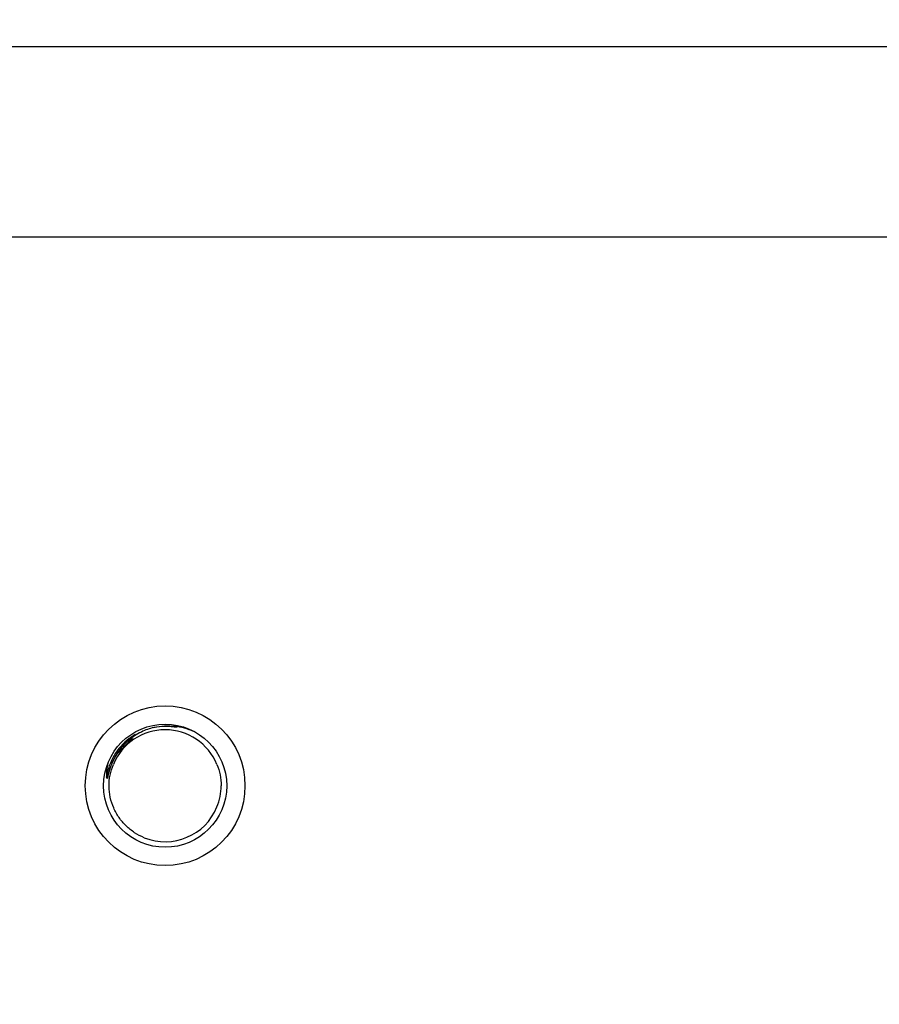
# Model space of a CAD drawing. Header units: inches. Extents: x 0 to 22, y 0 to 17.
# Tile 21 of 42: x 7.861 to 8.425, y 9.698 to 10.344. Entities that reach past the tile are written whole.
import ezdxf

# ---------------------------------------------------------------- set-up
doc = ezdxf.new("R2010")
doc.units = ezdxf.units.IN
doc.header["$LTSCALE"] = 1.21
doc.header["$MEASUREMENT"] = 0
doc.layers.get('0').update_dxf_attribs({"linetype": 'CONTINUOUS'})
doc.layers.add('DIMENSIONS', color=7, linetype='CONTINUOUS')
doc.styles.get("Standard").update_dxf_attribs({"font": 'txt', "width": 0.8})
doc.dimstyles.new('DIMSTYLE_4', dxfattribs={"dimtxt": 0.125, "dimasz": 0.18, "dimexe": 0.18, "dimexo": 0.0625, "dimgap": 0.09, "dimtad": 0, "dimtih": 1, "dimtoh": 1, "dimdec": 3, "dimzin": 4, "dimdsep": 46, "dimtxsty": 'STANDARD', "dimblk": '_FILLED', "dimblk1": '_FILLED', "dimblk2": '_FILLED', "dimcen": 0.09, "dimadec": 0, "dimazin": 0, "dimtp": 0.01, "dimtm": 0.01, "dimtfac": 1, "dimtdec": 3, "dimtofl": 0, "dimtmove": 0, "dimatfit": 3, "dimldrblk": '_FILLED', "dimfxl": 1, "dimtolj": 1, "dimtzin": 4, "dimarcsym": 0})

# ---------------------------------------------------------------- blocks, each defined once
blk = doc.blocks.new('_FILLED')
at = {"color": 0, "linetype": 'BYBLOCK'}
blk.add_solid([(0, 0), (-1, 0.1736), (-1, -0.1736)], dxfattribs=at)
blk = doc.blocks.new('*D21')
at = {"layer": 'DIMENSIONS', "color": 2, "linetype": 'CONTINUOUS'}
for p, q in [((7.29779, 9.6984), (7.29779, 11.09008)), ((11.66179, 10.3886), (11.66179, 11.09008)), ((7.29779, 10.96508), (8.55479, 10.96508)), ((11.66179, 10.96508), (10.40479, 10.96508))]:
    blk.add_line(p, q, dxfattribs=at)
at = {"layer": 'DIMENSIONS', "color": 2, "linetype": 'CONTINUOUS', "xscale": 0.18, "yscale": 0.18, "zscale": 0.18, "rotation": 180}
blk.add_blockref('_FILLED', (7.29779, 10.96508), dxfattribs=at)
at = {"layer": 'DIMENSIONS', "color": 2, "linetype": 'CONTINUOUS', "xscale": 0.18, "yscale": 0.18, "zscale": 0.18}
blk.add_blockref('_FILLED', (11.66179, 10.96508), dxfattribs=at)
at = {"layer": 'DIMENSIONS', "color": 2, "linetype": 'CONTINUOUS', "insert": (9.47979, 11.02758), "char_height": 0.125, "width": 1.725, "attachment_point": 2, "line_spacing_factor": 0.9}
blk.add_mtext('5X 4.364{\\Ftxt.shx;\\W1.000000;\\H0.125000; }[110.85]', dxfattribs=at)

msp = doc.modelspace()

# ---------------------------------------------------------------- linework, layer by layer
at = {"color": 9, "linetype": 'CONTINUOUS'}
for p, q in [((7.67338, 10.3261), (9.69102, 10.3261)), ((10.205, 10.2011), (7.65338, 10.2011))]:
    msp.add_line(p, q, dxfattribs=at)
at = {"color": 6, "linetype": 'CONTINUOUS'}
for p, q in [((7.92508, 9.86235), (7.93544, 9.87293)), ((7.92207, 9.85679), (7.92508, 9.86235)), ((7.9185, 9.84676), (7.91836, 9.84751))]:
    msp.add_line(p, q, dxfattribs=at)
for radius in [0.05235, 0.04035]:
    msp.add_circle((7.95679, 9.84165), radius, dxfattribs=at)
for centre, radius, start, end in [((7.95877, 9.84095), 0.03998, 103.52749, 116.07422), ((7.95852, 9.84117), 0.03974, 64.79472, 83.14577), ((7.95678, 9.84164), 0.03672, 22.38681, 157.55305), ((7.95949, 9.8405), 0.04081, 146.0056, 154.13759), ((7.96012, 9.8402), 0.0415, 154.14686, 156.44548), ((7.95653, 9.84171), 0.03697, 337.82108, 359.92002), ((7.95679, 9.84165), 0.03671, 248.15995, 337.73702)]:
    msp.add_arc(centre, radius, start, end, dxfattribs=at)
at = {"color": 9, "linetype": 'CONTINUOUS'}
for centre, radius, start, end in [((7.95676, 9.84203), 0.03849, 78.27835, 100.99493), ((7.95663, 9.8418), 0.03865, 125.59547, 127.26987), ((7.95693, 9.84138), 0.03917, 120.39338, 125.59227), ((7.95683, 9.84162), 0.03892, 127.3502, 171.29351)]:
    msp.add_arc(centre, radius, start, end, dxfattribs=at)
at = {"color": 6, "linetype": 'CONTINUOUS'}
for points, knots in [([(7.94941, 9.87982), (7.95167, 9.88036), (7.95628, 9.88104), (7.96095, 9.8809), (7.96326, 9.88063)], [0, 0, 0, 0, 0.499177, 1, 1, 1, 1]), ([(7.94119, 9.87686), (7.93808, 9.87533), (7.93223, 9.87146), (7.9276, 9.86619), (7.92566, 9.86331)], [0, 0, 0, 0, 0.49996, 1, 1, 1, 1]), ([(7.91927, 9.85659), (7.9191, 9.85585), (7.91853, 9.85285), (7.91831, 9.84979), (7.91836, 9.84751)], [0, 0, 0, 0, 0.250874, 1, 1, 1, 1]), ([(7.92207, 9.85679), (7.92188, 9.85635), (7.92152, 9.85547), (7.92101, 9.85413), (7.92055, 9.85278), (7.9202, 9.85164), (7.91994, 9.85073), (7.91975, 9.85004), (7.91958, 9.84935), (7.91943, 9.84877), (7.91932, 9.84831), (7.91923, 9.84797), (7.91915, 9.84769), (7.9191, 9.84747), (7.91906, 9.84728), (7.91903, 9.84708), (7.91899, 9.84687), (7.91896, 9.8467), (7.91893, 9.84659), (7.9189, 9.84652), (7.91886, 9.84647), (7.91879, 9.84645), (7.91869, 9.84651), (7.91859, 9.84662), (7.91853, 9.84671), (7.9185, 9.84676)], [0, 0, 0, 0, 0.126181, 0.252359, 0.378529, 0.50467, 0.567749, 0.63087, 0.693693, 0.757078, 0.78902, 0.819879, 0.84934, 0.864668, 0.881257, 0.899744, 0.919364, 0.937408, 0.94501, 0.951316, 0.956277, 0.960402, 0.970288, 0.984209, 1, 1, 1, 1]), ([(7.92001, 9.84129), (7.92001, 9.84374), (7.92049, 9.84865), (7.92191, 9.85337), (7.92285, 9.85564)], [0, 0, 0, 0, 0.499064, 1, 1, 1, 1]), ([(7.99074, 9.85563), (7.99165, 9.85342), (7.99303, 9.84882), (7.9935, 9.84403), (7.9935, 9.84165)], [0, 0, 0, 0, 0.50097, 1, 1, 1, 1]), ([(7.92309, 9.82709), (7.92211, 9.82933), (7.92057, 9.83399), (7.92001, 9.83887), (7.92001, 9.84129)], [0, 0, 0, 0, 0.501546, 1, 1, 1, 1]), ([(7.94313, 9.80758), (7.94091, 9.80846), (7.93665, 9.81068), (7.93101, 9.81518), (7.92638, 9.8207), (7.92405, 9.8249), (7.92309, 9.82709)], [0, 0, 0, 0, 0.250148, 0.500042, 0.749665, 1, 1, 1, 1])]:
    msp.add_open_spline(points, degree=3, knots=knots, dxfattribs=at)

# ---------------------------------------------------------------- dimensions: what is measured, and where the dimension line sits
at = {"layer": 'DIMENSIONS', "color": 2, "linetype": 'CONTINUOUS'}
dim = msp.add_linear_dim(base=(11.66179, 10.96508), p1=(7.29779, 9.6984), p2=(11.66179, 10.3886), text='5X <>', dimstyle='DIMSTYLE_4', dxfattribs=at)
dim.commit()
dim.dimension.update_dxf_attribs({"geometry": '*D21', "text_midpoint": (9.37979, 10.96508), "dimtype": 160})

doc.saveas('drawing.dxf')
